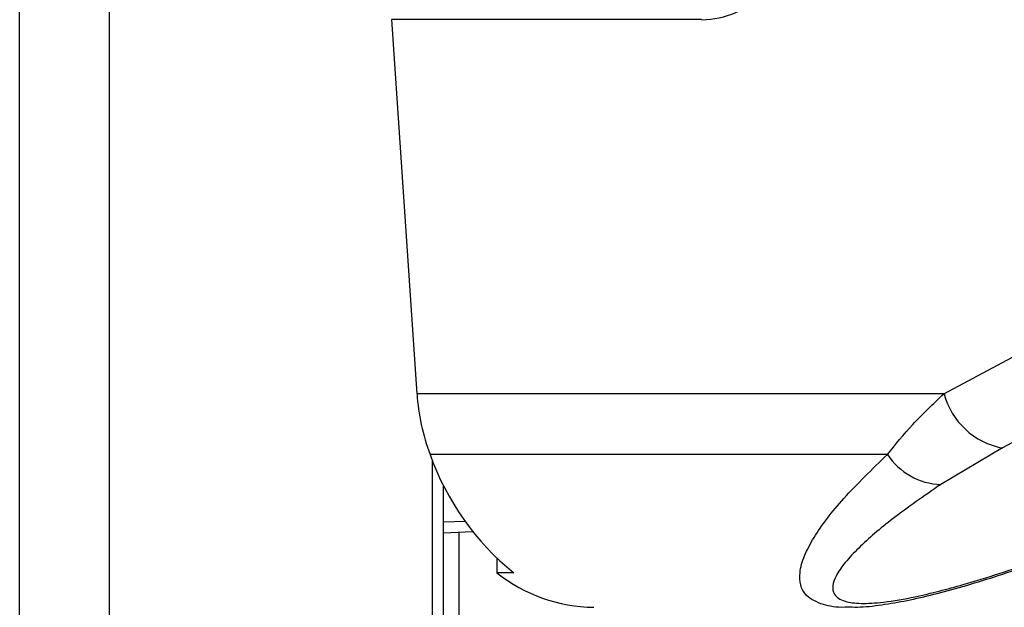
# Model space of a CAD drawing. Header units: millimetres. Extents: x 20 to 19889, y 40 to 15516.
# Tile 28 of 115: x 6937 to 7059, y 5781 to 5854. Entities that reach past the tile are written whole.
import ezdxf

# ---------------------------------------------------------------- set-up
doc = ezdxf.new("R2010")
doc.units = ezdxf.units.MM
doc.header["$LTSCALE"] = 2

msp = doc.modelspace()

# ---------------------------------------------------------------- linework, layer by layer
at = {"color": 8, "linetype": 'Continuous', "lineweight": 25}
for p, q in [((6937.2, 2191.49), (6937.2, 7939.49)), ((6948.28, 7939.49), (6948.28, 2191.49)), ((6988.38, 2191.49), (6988.38, 5799.24)), ((6992.44, 5791.66), (6989.76, 5791.57)), ((6989.76, 5790.28), (6993.36, 5790.42)), ((6991.66, 5790.35), (6991.66, 2780.48))]:
    msp.add_line(p, q, dxfattribs=at)
at = {"color": 7, "linetype": 'Continuous', "lineweight": 25}
for p, q in [((6983.3, 5853.93), (6986.47, 5807.52)), ((7021.77, 5853.93), (6983.3, 5853.93)), ((7051.82, 5807.52), (7075.42, 5820.19)), ((7051.82, 5807.52), (6986.47, 5807.52)), ((7044.8, 5799.98), (6988.09, 5799.98)), ((7059.07, 5800.79), (7051.42, 5796.26)), ((6989.76, 2191.49), (6989.76, 5796.17)), ((6989.76, 5790.28), (6993.36, 5790.42)), ((6996.37, 5787.09), (6996.37, 5785.29)), ((6998.49, 5785.29), (6996.37, 5785.29))]:
    msp.add_line(p, q, dxfattribs=at)
at = {"color": 7, "linetype": 'Continuous', "lineweight": 25, "flags": 128}
msp.add_lwpolyline([(7082.65, 5813.45), (7072.41, 5807.95), (7059.07, 5800.79)], dxfattribs=at)
at = {"color": 7, "linetype": 'Continuous', "lineweight": 25}
for centre, radius, start, end in [((7012.79, 5809.23), 26.37, 183.7037, 200.5328), ((7060.77, 5809.88), 9.25, 194.7679, 259.4157), ((7019.11, 5810.92), 32.89, 199.4257, 231.1809), ((7051.75, 5804.59), 8.34, 213.5904, 267.7266), ((7008.68, 5800.9), 19.88, 231.7452, 269.1706)]:
    msp.add_arc(centre, radius, start, end, dxfattribs=at)
msp.add_ellipse((7020.33, 5874.93), major_axis=(-2.83, 20.91), ratio=0.700621, start_param=3.046978, end_param=3.63786, dxfattribs=at)
for points, knots in [([(7044.8, 5799.98), (7045.8, 5801.22), (7047.81, 5803.72), (7050.48, 5806.25), (7051.82, 5807.52)], [0, 0, 0, 0, 0.496617, 1, 1, 1, 1]), ([(7051.42, 5796.26), (7049.37, 5794.84), (7045.52, 5792.18), (7041.73, 5788.95), (7039.5, 5786.57), (7038.42, 5785), (7037.95, 5783.67), (7038.11, 5782.56), (7039.18, 5781.75), (7041.41, 5781.43), (7044.45, 5781.62), (7048.84, 5782.4), (7053.76, 5783.68), (7058.7, 5785.21), (7063.76, 5786.93), (7069.32, 5788.98), (7077.41, 5792.16), (7083.09, 5794.61), (7086.89, 5796.26)], [0, 0, 0, 0, 0.120042, 0.225865, 0.279652, 0.333912, 0.373561, 0.413975, 0.461049, 0.495787, 0.530527, 0.571691, 0.631759, 0.677517, 0.723914, 0.791907, 0.860464, 1, 1, 1, 1]), ([(7040.09, 5781.07), (7040.53, 5781.06), (7041.92, 5781.04), (7044.45, 5781.36), (7047.68, 5781.94), (7051.08, 5782.75), (7054.75, 5783.77), (7058.73, 5785.01), (7063.2, 5786.52), (7068.2, 5788.33), (7073.71, 5790.46), (7079.72, 5792.92), (7084.53, 5794.94), (7087.26, 5796.17), (7087.88, 5796.45)], [0, 0, 0, 0, 0.029277, 0.092774, 0.154214, 0.218204, 0.287709, 0.365064, 0.451634, 0.555865, 0.673588, 0.803736, 0.956052, 1, 1, 1, 1])]:
    msp.add_open_spline(points, degree=3, knots=knots, dxfattribs=at)
at = {"color": 8, "linetype": 'Continuous', "lineweight": 25}
msp.add_open_spline([(7040.09, 5781.06), (7039.9, 5781.05), (7038.55, 5780.95), (7036.53, 5781.36), (7034.7, 5782.33), (7033.95, 5783.77), (7033.88, 5785.43), (7034.45, 5787.41), (7036.06, 5790.45), (7039.27, 5794.64), (7042.91, 5798.15), (7044.8, 5799.98)], degree=3, knots=[0, 0, 0, 0, 0.012565, 0.090916, 0.193302, 0.274655, 0.357974, 0.459362, 0.561994, 0.772969, 1, 1, 1, 1], dxfattribs=at)

doc.saveas('drawing.dxf')
